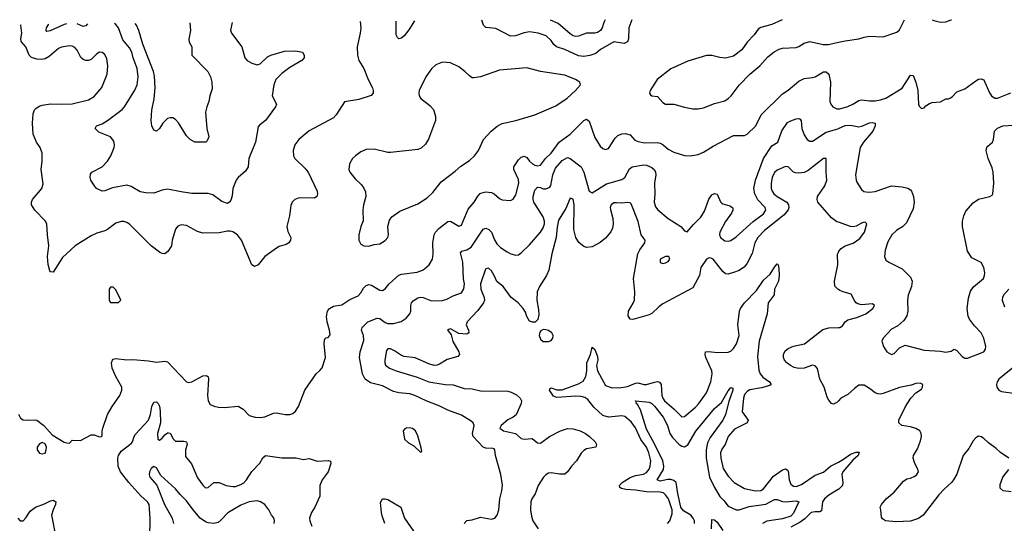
# Model space of a CAD drawing. Header units: inches. Extents: x 1954678 to 2060271, y 904822 to 1016299.
# Tile 223 of 256: x 1973984 to 1981220, y 1012552 to 1016249. Entities that reach past the tile are written whole.
import ezdxf

# ---------------------------------------------------------------- set-up
doc = ezdxf.new("R2010")
doc.units = ezdxf.units.IN
doc.header["$MEASUREMENT"] = 0
doc.layers.add('B9071', color=7, linetype='Continuous')
doc.layers.add('B9081', color=7, linetype='Continuous')

msp = doc.modelspace()

# ---------------------------------------------------------------- linework, layer by layer
at = {"layer": 'B9071', "color": 5}
for points, elevation in [([(1976486.9, 1016237.2), (1976490.4, 1016190), (1976486.4, 1016150), (1976463, 1016050), (1976466, 1015990), (1976476.4, 1015950), (1976512.3, 1015892.3), (1976545.3, 1015810), (1976575.8, 1015750), (1976582.4, 1015730), (1976582, 1015710), (1976566.2, 1015693.8), (1976476.7, 1015663.3), (1976370, 1015645.6), (1976310, 1015551.8), (1976290, 1015529.6), (1976110, 1015434), (1976034.9, 1015370), (1976006.3, 1015330), (1975993.1, 1015290), (1975994.9, 1015250), (1976005.3, 1015230), (1976080.3, 1015160.3), (1976104.5, 1015130), (1976170.3, 1014990), (1976173.4, 1014970), (1976168, 1014950), (1976150, 1014938), (1976050, 1014942.3), (1976030, 1014939.4), (1976006, 1014930), (1975985.4, 1014910), (1975975.2, 1014884.8), (1975966.1, 1014810), (1975947.8, 1014730), (1975954.2, 1014694.2), (1975975.8, 1014650), (1975974.4, 1014630), (1975960.7, 1014610), (1975942, 1014598), (1975890, 1014583.1), (1975870, 1014572.2), (1975784.9, 1014510), (1975737.1, 1014450), (1975710, 1014438.4), (1975689.7, 1014449.7), (1975614.8, 1014630), (1975583.9, 1014670), (1975550, 1014691.4), (1975530, 1014697.4), (1975510, 1014697.1), (1975450, 1014683.7), (1975330, 1014681.1), (1975290, 1014695.4), (1975210, 1014739.1), (1975170, 1014743.5), (1975147.1, 1014732.9), (1975129.1, 1014710.9), (1975104.4, 1014630), (1975099.1, 1014590), (1975071.9, 1014548.1), (1975050, 1014529.6), (1975030, 1014531.8), (1975010, 1014543.6), (1974950, 1014589.6), (1974790, 1014748.2), (1974770, 1014760.5), (1974750, 1014766.6), (1974730, 1014766.6), (1974690, 1014754.7), (1974630, 1014709.7), (1974610, 1014699.7), (1974550, 1014681.7), (1974510, 1014663.1), (1974390.4, 1014590), (1974297.6, 1014502.4), (1974230, 1014394.5), (1974210, 1014398), (1974205.2, 1014405.2), (1974192, 1014452), (1974188.5, 1014510), (1974198.5, 1014590), (1974187.2, 1014670), (1974183, 1014750), (1974171.9, 1014771.9), (1974094.7, 1014850), (1974071.6, 1014890), (1974071.6, 1014910), (1974078.4, 1014930), (1974146.6, 1015010), (1974157, 1015043), (1974141.6, 1015150), (1974147.8, 1015210), (1974148, 1015270), (1974135.1, 1015310), (1974108, 1015350), (1974082.2, 1015410), (1974076.8, 1015490), (1974082.5, 1015557.5), (1974093.5, 1015586.5), (1974102.3, 1015597.7), (1974126.3, 1015613.7), (1974150, 1015622.4), (1974210, 1015632.4), (1974290, 1015628.4), (1974370, 1015632.4), (1974490, 1015660.2), (1974530, 1015684.9), (1974588, 1015752), (1974627.1, 1015850), (1974632.3, 1015910), (1974623.1, 1015963.1), (1974610, 1015994.5), (1974590, 1016009.6), (1974570, 1016011.6), (1974550, 1015998.4), (1974510, 1015957.6), (1974490, 1015949.7), (1974470, 1015949.7), (1974450, 1015956.9), (1974433, 1015973), (1974405.3, 1016025.3), (1974390, 1016045.1), (1974370, 1016055.8), (1974350, 1016057.7), (1974290, 1016048.4), (1974270, 1016037.7), (1974200.7, 1015979.3), (1974170, 1015962.7), (1974142.4, 1015957.6), (1974110, 1015958.6), (1974070, 1015972.9), (1974053.8, 1015990), (1974030, 1016049.6), (1973994.6, 1016090), (1973992.2, 1016110), (1973999.4, 1016150), (1973992.4, 1016210), (1973994.4, 1016215.4)], 560), ([(1974327.2, 1016218.3), (1974310, 1016213.1), (1974208.2, 1016168.2), (1974183.9, 1016163.9), (1974178.4, 1016170), (1974180.9, 1016190), (1974198.2, 1016217.2)], 540), ([(1974481, 1016219.6), (1974470, 1016203.8), (1974450, 1016200.2), (1974405.4, 1016219)], 540), ([(1975545.1, 1016229), (1975532.8, 1016172.8), (1975540.4, 1016150), (1975616.4, 1016050), (1975638, 1015970), (1975656.3, 1015950), (1975689.1, 1015929.1), (1975730, 1015918.9), (1975750, 1015925.5), (1975804.2, 1015975.8), (1975829.6, 1015990), (1975930, 1016017.5), (1976010, 1016020.3), (1976050, 1016014.4), (1976061, 1016010), (1976074.8, 1015990), (1976074.8, 1015970), (1976057.3, 1015950), (1975970, 1015897.7), (1975910, 1015855.1), (1975866.9, 1015810), (1975850.4, 1015770), (1975838.8, 1015690), (1975870.7, 1015630), (1975864, 1015610), (1975790.5, 1015510), (1975744.9, 1015475.1), (1975737.1, 1015462.9), (1975715.5, 1015350), (1975667.6, 1015230), (1975663, 1015170), (1975642.6, 1015137.4), (1975590.2, 1015090), (1975575.7, 1015070), (1975550.3, 1015010.3), (1975544.8, 1014955.2), (1975534.8, 1014925.2), (1975527.4, 1014912.6), (1975510, 1014900.7), (1975470, 1014914.5), (1975404, 1014964), (1975370, 1014973.7), (1975250, 1014974.4), (1975170, 1014984.3), (1975070, 1015004.1), (1975030, 1014997.2), (1974970, 1014976.8), (1974910, 1014978), (1974870, 1014984.7), (1974803.9, 1015023.9), (1974770, 1015034), (1974664.7, 1015015.3), (1974610, 1014992.3), (1974590, 1014990.8), (1974549.4, 1015009.4), (1974532.4, 1015030), (1974506.3, 1015070), (1974500.8, 1015090), (1974503.9, 1015116.1), (1974515.1, 1015130), (1974590, 1015169.3), (1974627.9, 1015210), (1974652.7, 1015250), (1974678, 1015310), (1974681.7, 1015330), (1974676.8, 1015356.8), (1974650, 1015389.6), (1974564.2, 1015424.2), (1974539.3, 1015450), (1974549.3, 1015470), (1974590, 1015486), (1974630, 1015509.3), (1974737.6, 1015590), (1974755.1, 1015610), (1974830, 1015732.7), (1974846.6, 1015770), (1974853.8, 1015830), (1974847.5, 1015890), (1974818.6, 1015970), (1974809.1, 1016010), (1974790, 1016043.8), (1974741.1, 1016101.1), (1974709, 1016190), (1974690, 1016214.6), (1974680.9, 1016221.4)], 540), ([(1975233.9, 1016226.2), (1975238.2, 1016170), (1975226.6, 1016106.6), (1975230, 1016085.5), (1975249, 1016050), (1975249, 1015990), (1975365.6, 1015870), (1975385.2, 1015830), (1975396.5, 1015790), (1975397.3, 1015742.7), (1975380.7, 1015690), (1975374.9, 1015650), (1975358.4, 1015610), (1975348.5, 1015570), (1975358.7, 1015450), (1975374.8, 1015390), (1975360.7, 1015359.3), (1975350.5, 1015349.5), (1975270, 1015349.6), (1975236.2, 1015370), (1975210, 1015397.6), (1975150, 1015491.3), (1975130, 1015515.8), (1975110, 1015529.7), (1975090, 1015529.7), (1975070, 1015523), (1975036, 1015490), (1975010, 1015451.6), (1974990, 1015431.8), (1974970, 1015438), (1974954.5, 1015470), (1974950.7, 1015510), (1974955.9, 1015584.1), (1974971.4, 1015668.6), (1974979.5, 1015750), (1974974.9, 1015834.9), (1974966.6, 1015870), (1974889.4, 1016070), (1974859.6, 1016170), (1974842.1, 1016210), (1974832.4, 1016222.7)], 520), ([(1976885.1, 1016240.7), (1976844, 1016176), (1976810, 1016131.6), (1976790, 1016114), (1976770, 1016109.6), (1976759.3, 1016119.3), (1976750, 1016138), (1976750.5, 1016239.5)], 560), ([(1978481.3, 1016247.6), (1978459.7, 1016190), (1978456.9, 1016110), (1978450, 1016087), (1978425.7, 1016074.3), (1978350, 1016086.3), (1978252.2, 1016030), (1978217.8, 1016002.2), (1978173.6, 1015986.4), (1978130, 1015979.5), (1978090, 1015984.1), (1977990, 1016030.5), (1977929.2, 1016049.2), (1977908.4, 1016068.4), (1977890, 1016096.3), (1977851.6, 1016130), (1977794, 1016150), (1977730, 1016159.3), (1977690, 1016152.7), (1977628.1, 1016131.9), (1977590, 1016129.6), (1977483.8, 1016183.8), (1977410, 1016191.8), (1977391.8, 1016210), (1977379.7, 1016245)], 560), ([(1978286, 1016247.4), (1978276.5, 1016230), (1978264.2, 1016190), (1978251.2, 1016170), (1978230, 1016155.3), (1978209.8, 1016149.8), (1978150, 1016149.7), (1978091.4, 1016128.6), (1978070, 1016127.1), (1978050, 1016131.2), (1978030, 1016145.1), (1977941.6, 1016221.6), (1977885.8, 1016247.1)], 540), ([(1979586.7, 1016248.4), (1979510, 1016213.3), (1979430, 1016191.5), (1979410, 1016179.5), (1979381.4, 1016138.6), (1979330, 1016085.2), (1979291.9, 1016028.1), (1979230, 1015982.9), (1979170, 1015968), (1979130, 1015971.3), (1979070, 1015986), (1979030, 1015985.6), (1978895.1, 1015944.9), (1978770, 1015889.6), (1978667.3, 1015810), (1978616, 1015730), (1978611, 1015710), (1978618.8, 1015698.8), (1978630, 1015691), (1978670, 1015684.9), (1978710, 1015640.7), (1978730, 1015628), (1978791.7, 1015628.3), (1978870, 1015606.7), (1978930, 1015595.8), (1978970, 1015595.3), (1979010, 1015601.3), (1979090, 1015633.4), (1979165.5, 1015654.5), (1979189.6, 1015670), (1979211.2, 1015690), (1979270, 1015768.5), (1979350, 1015850.5), (1979422, 1015910), (1979482.2, 1015977.8), (1979527.6, 1016012.4), (1979565.9, 1016034.1), (1979590, 1016040.3), (1979690, 1016046), (1979710, 1016053), (1979750, 1016078), (1979790, 1016090.4), (1979888.1, 1016068.1), (1979927.9, 1016067.9), (1980000, 1016083.9)], 580), ([(1973974, 1013354), (1973990, 1013322.8), (1974010, 1013310.8), (1974048.1, 1013308.1), (1974090, 1013312.4), (1974110, 1013307.7), (1974160.7, 1013270), (1974221.7, 1013201.7), (1974310, 1013148.4), (1974330, 1013142), (1974350, 1013141), (1974370, 1013161), (1974430, 1013158.4), (1974510, 1013201.6), (1974530, 1013202), (1974570, 1013187.3), (1974586, 1013190), (1974590, 1013194), (1974589.3, 1013229.3), (1974594, 1013250), (1974629.7, 1013350), (1974663.5, 1013410), (1974719.7, 1013490), (1974734, 1013530), (1974734.5, 1013550), (1974689.9, 1013629.9), (1974663.7, 1013690), (1974657.7, 1013730), (1974664.7, 1013750), (1974670, 1013757.1), (1974690, 1013762), (1974770, 1013751.7), (1974815.4, 1013755.4), (1974930, 1013745.4), (1974990, 1013734.3), (1975050, 1013742.4), (1975070, 1013737.1), (1975210, 1013590.7), (1975226.2, 1013586.2), (1975250, 1013590.5), (1975330, 1013634.4), (1975356.4, 1013636.4), (1975368, 1013628), (1975372.3, 1013612.3), (1975363.6, 1013490), (1975370, 1013451.3), (1975384.6, 1013424.6), (1975411.9, 1013411.9), (1975444.4, 1013404.4), (1975490, 1013401.3), (1975590, 1013410.5), (1975626.8, 1013390), (1975670, 1013344), (1975714, 1013330), (1975750, 1013327.2), (1975786.5, 1013333.5), (1975850, 1013360.5), (1975870, 1013363), (1975934, 1013350), (1975970, 1013350.5), (1975990, 1013358), (1976010, 1013374), (1976031.6, 1013410), (1976079.3, 1013530), (1976163.7, 1013650), (1976190, 1013672.7), (1976205.9, 1013694.1), (1976230.7, 1013770), (1976220.3, 1013870), (1976222.6, 1013897.4), (1976230, 1013913), (1976250, 1013916.4), (1976265.8, 1013934.2), (1976261.7, 1013970), (1976242.6, 1014030), (1976238.5, 1014070), (1976246, 1014110), (1976259.7, 1014130), (1976290, 1014145.8), (1976350, 1014156.9), (1976410, 1014195.8), (1976470, 1014221.1), (1976490, 1014243.1), (1976510, 1014276.9), (1976530, 1014296.9), (1976550, 1014304.2), (1976570, 1014299.7), (1976630, 1014264), (1976650, 1014261.5), (1976670, 1014273.4), (1976698.7, 1014310), (1976770, 1014372.5), (1976790, 1014380.5), (1976904.4, 1014395.6), (1976944.5, 1014410), (1976959.8, 1014420.2), (1976993.3, 1014450), (1977016.3, 1014490), (1977021.3, 1014530), (1977020.5, 1014610), (1977029.7, 1014669.7), (1977038.5, 1014690), (1977063.8, 1014716.2), (1977130, 1014767.8), (1977150, 1014769), (1977210, 1014734), (1977230, 1014741.6), (1977280.6, 1014859.4), (1977324.2, 1014910), (1977350, 1014954.4), (1977367.3, 1014972.7), (1977381, 1014979), (1977410, 1014984.9), (1977450, 1014981.1), (1977470, 1014970.4), (1977510, 1014935.8), (1977530, 1014926.4), (1977590, 1014922), (1977610, 1014930.7), (1977630, 1014964), (1977652.2, 1015050), (1977650, 1015076), (1977615.1, 1015150), (1977614.5, 1015170), (1977650, 1015220.4), (1977670, 1015239.5), (1977690, 1015248.4), (1977710, 1015238.4), (1977731.4, 1015210), (1977753.4, 1015190), (1977770, 1015181), (1977790, 1015177.4), (1977810, 1015182.2), (1977848.9, 1015231.1), (1977889.9, 1015270), (1977948.7, 1015351.3), (1978029, 1015410), (1978130, 1015510.3), (1978150, 1015518.7), (1978170, 1015505.5), (1978210, 1015384), (1978250, 1015322), (1978270, 1015303), (1978290, 1015297.1), (1978310, 1015303), (1978361, 1015379), (1978380.4, 1015399.6), (1978407.7, 1015412.3), (1978432.6, 1015412.6), (1978470, 1015404.6), (1978505.5, 1015365.5), (1978530, 1015354.9), (1978575.2, 1015344.8), (1978670, 1015346.9), (1978690, 1015342), (1978711.8, 1015331.8), (1978750, 1015298), (1978790, 1015276.5), (1978870, 1015252.7), (1978910, 1015250.4), (1978970, 1015260.3), (1979010, 1015276.5), (1979079.8, 1015320.2), (1979230, 1015399.1), (1979310, 1015399.5), (1979330, 1015408.2), (1979392.4, 1015470), (1979433.6, 1015550), (1979590, 1015706.3), (1979630, 1015731.7), (1979710, 1015799), (1979750, 1015816.6), (1979810, 1015824.2), (1979829.1, 1015830.9), (1979890, 1015867.6), (1979910, 1015867), (1979930.2, 1015850.2), (1979941.8, 1015790), (1979937.4, 1015650), (1979944.2, 1015630), (1979959.5, 1015610), (1979990, 1015595.3), (1980000, 1015595.5)], 560), ([(1977251.3, 1012550), (1977270, 1012571.8), (1977310, 1012577), (1977370, 1012596.4), (1977450, 1012581.6), (1977476, 1012590), (1977492, 1012610), (1977505.6, 1012650), (1977511.5, 1012730), (1977526.6, 1012790), (1977531.1, 1012831.1), (1977520.5, 1012910), (1977479.7, 1013050), (1977475.6, 1013090), (1977470, 1013098), (1977460.7, 1013100.7), (1977410, 1013103.9), (1977390, 1013110.8), (1977315.1, 1013190), (1977311.8, 1013210), (1977322.6, 1013270), (1977315.1, 1013290), (1977302.2, 1013302.2), (1977230, 1013346.2), (1977130, 1013381.1), (1977072.2, 1013412.2), (1976970, 1013449.8), (1976887.3, 1013490), (1976850, 1013502), (1976769.8, 1013509.8), (1976730, 1013520.3), (1976650, 1013562), (1976561.8, 1013581.8), (1976522.8, 1013610), (1976502, 1013650), (1976480.7, 1013770), (1976485.3, 1013810), (1976513.2, 1013893.2), (1976511.4, 1013930), (1976496.4, 1013970), (1976499.7, 1013990), (1976543, 1014030), (1976610, 1014058.8), (1976630, 1014054.2), (1976670, 1014025.3), (1976690, 1014017.6), (1976730, 1014019.8), (1976787, 1014033), (1976823.3, 1014056.7), (1976851.6, 1014090), (1976858.9, 1014110), (1976857.7, 1014150), (1976862.4, 1014170), (1976875.5, 1014184.5), (1976910, 1014206.2), (1976930, 1014211), (1976950, 1014209.3), (1977010, 1014185.8), (1977090, 1014188), (1977123.3, 1014196.7), (1977170, 1014221.5), (1977230, 1014244.4), (1977246.7, 1014273.3), (1977252.4, 1014310), (1977246.1, 1014346.1), (1977240.8, 1014470), (1977223.3, 1014536.7), (1977232.3, 1014550), (1977270, 1014559.5), (1977301, 1014579), (1977390, 1014711.5), (1977410, 1014717.6), (1977430.3, 1014710), (1977450, 1014688.7), (1977472.1, 1014632.1), (1977490, 1014603.1), (1977517.7, 1014577.7), (1977565.7, 1014545.7), (1977594, 1014530), (1977630, 1014520.9), (1977650, 1014523.7), (1977670, 1014536.5), (1977730, 1014596), (1977810, 1014690.2), (1977830, 1014720.9), (1977839.6, 1014750), (1977841.1, 1014770), (1977830, 1014803.1), (1977761.4, 1014910), (1977756.8, 1014930), (1977758.3, 1014950), (1977770, 1014998), (1977790, 1015020.8), (1977810, 1015018.2), (1977830, 1015008.1), (1977850, 1015006.7), (1977879.2, 1015020.8), (1977887.2, 1015032.8), (1977902.5, 1015110), (1977921.1, 1015158.9), (1977970, 1015215), (1978010, 1015237.4), (1978030, 1015230.3), (1978110, 1015168.5), (1978130.2, 1015130), (1978169, 1014990), (1978190, 1014978.4), (1978296.8, 1015043.2), (1978410, 1015075), (1978430, 1015090.3), (1978464.8, 1015155.2), (1978483.7, 1015170), (1978570, 1015183.8), (1978590, 1015182.3), (1978630, 1015164.7), (1978648.1, 1015148.1), (1978657.1, 1015130), (1978658.3, 1015110), (1978649.3, 1015049.3), (1978652.3, 1014970), (1978646.5, 1014910), (1978655.4, 1014875.4), (1978672.8, 1014852.8), (1978750, 1014790.4), (1978842.8, 1014730), (1978870, 1014698), (1978890, 1014691.3), (1978934.8, 1014745.3), (1978990, 1014798.4), (1979015.6, 1014844.4), (1979049.3, 1014930.7), (1979070, 1014962.6), (1979090, 1014974), (1979108.8, 1014968.8), (1979133, 1014913), (1979142.6, 1014902.6), (1979150, 1014896.9), (1979202.6, 1014882.6), (1979221.6, 1014870), (1979223.4, 1014863.4), (1979225.3, 1014850), (1979216, 1014830), (1979170, 1014768.4), (1979129.3, 1014689.3), (1979126.8, 1014670), (1979134, 1014650), (1979166.3, 1014626.3), (1979190, 1014623.1), (1979210, 1014627.6), (1979250, 1014655.6), (1979373.2, 1014766.8), (1979450, 1014823.8), (1979467.7, 1014850), (1979462.8, 1014870), (1979407.7, 1014927.7), (1979385.5, 1014970), (1979379.8, 1015010), (1979392.2, 1015070), (1979449.9, 1015230), (1979510, 1015323.6), (1979556.3, 1015350), (1979585.9, 1015434.1), (1979626.4, 1015493.6), (1979650, 1015508), (1979690, 1015521.3), (1979710, 1015523.7), (1979718.9, 1015518.9), (1979727.4, 1015507.4), (1979732, 1015450), (1979750, 1015403.7), (1979772, 1015370), (1979790, 1015357.3), (1979810, 1015356.9), (1979910, 1015424.3), (1979990, 1015445.1), (1980000, 1015449.8)], 540), ([(1980000, 1014762.3), (1979990, 1014765.8), (1979950, 1014795), (1979849.4, 1014910), (1979843.5, 1014930), (1979846.7, 1014950), (1979900.6, 1015030), (1979915.5, 1015070), (1979910.3, 1015130), (1979910, 1015231), (1979890, 1015230.3), (1979777.1, 1015142.9), (1979750, 1015127.9), (1979710, 1015122.8), (1979684.8, 1015124.8), (1979670, 1015130.4), (1979630.2, 1015170.2), (1979611.7, 1015171.7), (1979550, 1015145.8), (1979530, 1015127.4), (1979513.8, 1015090), (1979507.1, 1015050), (1979506.8, 1015010), (1979512.7, 1014990), (1979527, 1014970), (1979550, 1014951.5), (1979621.5, 1014910), (1979634, 1014890), (1979635, 1014870), (1979630, 1014854), (1979602.5, 1014817.5), (1979457.6, 1014702.4), (1979408.6, 1014650), (1979386.9, 1014610), (1979366.9, 1014533.1), (1979330, 1014460.8), (1979310, 1014433.7), (1979270, 1014408.7), (1979230, 1014392.9), (1979190, 1014381.3), (1979170, 1014383.2), (1979150, 1014399.6), (1979079.1, 1014490), (1979070, 1014496.8), (1979050, 1014500.2), (1979030, 1014491.4), (1978989.1, 1014430.9), (1978979.1, 1014370), (1978930, 1014281.7), (1978710, 1014162), (1978680, 1014140), (1978630, 1014092.2), (1978610, 1014082.6), (1978490, 1014048.4), (1978470, 1014050.7), (1978455.6, 1014075.6), (1978456.9, 1014110), (1978493, 1014167), (1978501.8, 1014190), (1978504.6, 1014250), (1978495.6, 1014350), (1978527.4, 1014530), (1978540.2, 1014559.8), (1978579.1, 1014610), (1978580.3, 1014630), (1978550.7, 1014670.7), (1978530, 1014768), (1978476.7, 1014896.7), (1978470, 1014903.7), (1978450, 1014907.8), (1978410, 1014901.5), (1978370, 1014905), (1978350, 1014903.5), (1978330, 1014891.2), (1978322.8, 1014870), (1978324.4, 1014855.6), (1978343.9, 1014790), (1978346.3, 1014750), (1978340.7, 1014719.3), (1978328.6, 1014691.4), (1978290, 1014645.8), (1978250, 1014613.5), (1978190, 1014580.6), (1978150, 1014576), (1978130, 1014585), (1978092.8, 1014612.8), (1978070.1, 1014650.1), (1978056.8, 1014710), (1978058.5, 1014890), (1978050, 1014930.6), (1978030, 1014938), (1977996.7, 1014863.3), (1977943.6, 1014776.4), (1977932.9, 1014727.1), (1977925.2, 1014650), (1977894.3, 1014530), (1977871.9, 1014410), (1977855.3, 1014370), (1977804.4, 1014290), (1977787.4, 1014250), (1977784, 1014190), (1977797.4, 1014122.6), (1977798.3, 1014081.7), (1977792.1, 1014047.9), (1977772.5, 1014027.5), (1977752.5, 1014027.5), (1977730, 1014034.9), (1977711.4, 1014070), (1977701.2, 1014101.2), (1977683.5, 1014130), (1977648, 1014170), (1977596.5, 1014210), (1977537.8, 1014290), (1977490, 1014326.3), (1977471.5, 1014371.5), (1977450, 1014406), (1977430, 1014425.7), (1977410, 1014419.5), (1977405, 1014410), (1977371.1, 1014308.9), (1977371.9, 1014270), (1977397, 1014210), (1977399.5, 1014190), (1977392.7, 1014170), (1977350, 1014115), (1977272.8, 1014030), (1977264.4, 1014010), (1977282.6, 1013970), (1977284.2, 1013950), (1977270, 1013939.6), (1977210, 1013945.9), (1977150, 1013980.2), (1977128.3, 1013971.7), (1977154.3, 1013934.3), (1977166.1, 1013886.1), (1977211.1, 1013810), (1977216.2, 1013790), (1977202.8, 1013777.2), (1977126.1, 1013753.9), (1977070, 1013720.7), (1977050, 1013712.5), (1977030, 1013710.7), (1976990, 1013721.3), (1976890, 1013766.2), (1976810, 1013777.2), (1976790, 1013783.9), (1976739, 1013819), (1976710, 1013831.9), (1976690, 1013832.1), (1976679.8, 1013820.2), (1976667.4, 1013750), (1976666.5, 1013730), (1976672.3, 1013712.3), (1976702, 1013690), (1976750, 1013669.9), (1976904.5, 1013624.5), (1976990.4, 1013590.4), (1977110, 1013571.6), (1977170, 1013569.1), (1977250, 1013540.7), (1977310, 1013539.1), (1977370, 1013524.7), (1977570, 1013521.9), (1977595.3, 1013515.3), (1977635.2, 1013495.2), (1977662.3, 1013470), (1977671.1, 1013450), (1977669.2, 1013430), (1977632, 1013348), (1977610, 1013331.5), (1977570, 1013311.6), (1977523.2, 1013270), (1977513.1, 1013250), (1977538.3, 1013230), (1977626.4, 1013210), (1977670, 1013173.9), (1977690.1, 1013169.9), (1977750, 1013173.8), (1977790, 1013142.3), (1977810, 1013139.2), (1977876.5, 1013190), (1977957.6, 1013230), (1978010, 1013247), (1978050, 1013246.2), (1978102.9, 1013230), (1978143, 1013210), (1978171.1, 1013190), (1978211.8, 1013150), (1978222.7, 1013130), (1978218, 1013110), (1978150, 1013098), (1978130, 1013086.3), (1978110, 1013065.3), (1978075.6, 1013010), (1978038.5, 1012970), (1978010, 1012930.4), (1977990, 1012913), (1977950, 1012911.8), (1977890, 1012921.2), (1977870, 1012919.1), (1977850, 1012907.6), (1977833.5, 1012890), (1977794.2, 1012830), (1977771.8, 1012768.2), (1977746.8, 1012730), (1977739, 1012710), (1977737.4, 1012650), (1977743.8, 1012603.8), (1977755.6, 1012570), (1977794.5, 1012510)], 520), ([(1980000, 1014267.3), (1979995.3, 1014270), (1979974, 1014294), (1979971.6, 1014330), (1979996, 1014450), (1979992.7, 1014527.3), (1980000, 1014543.4)], 520), ([(1978745.3, 1012550), (1978761.4, 1012570), (1978777.9, 1012622.1), (1978777.7, 1012650), (1978751.6, 1012730), (1978730, 1012760.7), (1978714.1, 1012774.1), (1978690, 1012779.9), (1978590, 1012781.6), (1978510, 1012795.4), (1978438.9, 1012798.9), (1978406, 1012806), (1978394.1, 1012814.1), (1978391.8, 1012830), (1978411.7, 1012850), (1978470, 1012888.6), (1978510, 1012903.4), (1978567.9, 1012912.1), (1978590, 1012925.1), (1978609.8, 1012950), (1978617.6, 1012970), (1978620.9, 1013010), (1978608.2, 1013070), (1978589.5, 1013110), (1978547.4, 1013167.4), (1978510, 1013253.2), (1978476.8, 1013296.8), (1978430, 1013335.7), (1978410, 1013339.9), (1978310, 1013330.3), (1978270, 1013343.4), (1978203.5, 1013403.5), (1978159.6, 1013459.6), (1978135.8, 1013475.8), (1978110, 1013482.6), (1978070, 1013484.5), (1977930, 1013475.7), (1977906.1, 1013486.1), (1977877.6, 1013530), (1977880.8, 1013539.2), (1977890, 1013545.5), (1977932.3, 1013532.3), (1977970, 1013530.7), (1978090, 1013574.8), (1978124.5, 1013595.5), (1978144.8, 1013630), (1978151.6, 1013670), (1978152, 1013730), (1978177.8, 1013790), (1978190, 1013844), (1978210, 1013827.7), (1978230, 1013775.5), (1978231.3, 1013750), (1978222, 1013710), (1978229.5, 1013670), (1978290, 1013563.9), (1978329.5, 1013549.5), (1978390, 1013545.1), (1978450, 1013555.5), (1978510, 1013580.7), (1978530, 1013582.6), (1978570, 1013571.4), (1978590, 1013570.7), (1978650, 1013588.8), (1978670, 1013591.7), (1978686.8, 1013586.8), (1978697.1, 1013570), (1978702.6, 1013490), (1978709.5, 1013470), (1978723.5, 1013450), (1978794.3, 1013390), (1978850, 1013334.4), (1978870, 1013335.8), (1978950, 1013403.6), (1978974.4, 1013430), (1979030, 1013510.3), (1979063.2, 1013590), (1979073.5, 1013650), (1979069.9, 1013670), (1979025.3, 1013770), (1979020.3, 1013790), (1979024.5, 1013810), (1979047.3, 1013812.7), (1979110, 1013805.6), (1979190, 1013808.4), (1979210, 1013816.2), (1979230, 1013835.5), (1979250.7, 1013869.3), (1979269.9, 1013930), (1979262.4, 1014010), (1979274.5, 1014110), (1979281.5, 1014130), (1979310, 1014169.4), (1979399, 1014261), (1979450, 1014336.1), (1979499.9, 1014380.1), (1979530, 1014431.6), (1979550, 1014455.8), (1979557.1, 1014450), (1979563.4, 1014423.4), (1979565, 1014370), (1979560.1, 1014330), (1979532, 1014270), (1979527.6, 1014230), (1979485, 1014170), (1979476.9, 1014090), (1979419.2, 1013890), (1979404.9, 1013775.1), (1979416.7, 1013676.7), (1979425.7, 1013650), (1979444.9, 1013624.9), (1979492.9, 1013590), (1979507, 1013570), (1979497.7, 1013562.3), (1979434.8, 1013545.2), (1979350, 1013530.5), (1979330, 1013519.5), (1979310, 1013497.6), (1979302.8, 1013470), (1979293.9, 1013370), (1979337.8, 1013310), (1979330, 1013289.1), (1979236.8, 1013243.2), (1979189.4, 1013190), (1979168.1, 1013130), (1979143.9, 1013096.1), (1979134.5, 1013070), (1979135.6, 1013030), (1979154.4, 1012954.4), (1979190, 1012897.7), (1979233.4, 1012850), (1979310, 1012806.8), (1979390, 1012789.5), (1979430, 1012793.1), (1979450, 1012804), (1979522.7, 1012897.3), (1979590, 1012943), (1979611.1, 1012951.1), (1979624.5, 1012944.5), (1979630, 1012936.3), (1979639.2, 1012870), (1979650, 1012839.6), (1979670, 1012823), (1979690, 1012821), (1979730, 1012836.8), (1979830, 1012904.4), (1979890, 1012927.5), (1979942.3, 1012970), (1980000, 1013000.9)], 480), ([(1980000, 1013449.9), (1979990, 1013438.8), (1979965.4, 1013425.4), (1979950, 1013431), (1979930, 1013456), (1979918.9, 1013478.9), (1979896.5, 1013550), (1979864, 1013610), (1979847.9, 1013687.9), (1979830, 1013709), (1979810, 1013712.3), (1979750, 1013690.8), (1979707, 1013687), (1979676, 1013696), (1979648.8, 1013710), (1979621.5, 1013730), (1979603.9, 1013750), (1979595.9, 1013770), (1979595.9, 1013790), (1979610, 1013819.1), (1979630, 1013834.8), (1979670, 1013852.4), (1979750.2, 1013869.8), (1979886.4, 1013973.6), (1979930, 1013987.4), (1980000, 1013988.1)], 520), ([(1978943.7, 1012550), (1978942.5, 1012570), (1978932.9, 1012590), (1978914.9, 1012610), (1978862.5, 1012642.5), (1978841.8, 1012670), (1978819.2, 1012770), (1978808.2, 1012850), (1978790, 1012865.6), (1978770, 1012872.2), (1978746.7, 1012873.3), (1978690, 1012862.1), (1978667.6, 1012870), (1978714.4, 1012945.6), (1978717.7, 1012970), (1978710, 1013009.7), (1978651.2, 1013131.2), (1978590, 1013242.7), (1978545, 1013385), (1978523.8, 1013423.8), (1978514.5, 1013430), (1978516, 1013436), (1978508.7, 1013450), (1978610, 1013440.4), (1978630, 1013430.2), (1978650, 1013411.1), (1978712.1, 1013330), (1978743.4, 1013270), (1978760.5, 1013210), (1978780.6, 1013180.6), (1978830, 1013130.9), (1978850, 1013118.7), (1978870, 1013113.4), (1978893.3, 1013126.7), (1978952.8, 1013227.2), (1978985.9, 1013270), (1979090, 1013394), (1979141.2, 1013438.8), (1979190, 1013524.9), (1979210, 1013547.7), (1979224.7, 1013544.7), (1979225.5, 1013530), (1979194.7, 1013445.3), (1979170.2, 1013350), (1979150.8, 1013310), (1979057.5, 1013182.5), (1979037.8, 1013142.2), (1979029.1, 1013090), (1979028.1, 1013030), (1979054.3, 1012890), (1979090, 1012813.6), (1979129, 1012749), (1979159.3, 1012719.3), (1979190, 1012678.5), (1979249.5, 1012649.5), (1979270, 1012651.5), (1979344.7, 1012675.3), (1979467.8, 1012692.2), (1979530, 1012726.5), (1979550, 1012726.4), (1979590, 1012711.7), (1979609.4, 1012709.4), (1979690, 1012716.9), (1979710.3, 1012710.3), (1979670, 1012626), (1979650, 1012603.8), (1979590, 1012583.3), (1979473.8, 1012566.2), (1979443.5, 1012550)], 460), ([(1974940.8, 1012439.2), (1974942.7, 1012590), (1974936, 1012690), (1974922.8, 1012710), (1974873.2, 1012753.2), (1974786.3, 1012850), (1974724.4, 1012930), (1974706.8, 1012970), (1974704.8, 1013030), (1974710, 1013050.4), (1974730, 1013082.3), (1974803.3, 1013136.7), (1974813.1, 1013150), (1974824.8, 1013190), (1974835, 1013205), (1974930.3, 1013309.7), (1974944.5, 1013350), (1974955.3, 1013410), (1974970, 1013440.4), (1974990, 1013442.4), (1975001.3, 1013430), (1975010.9, 1013410.9), (1975016.1, 1013376.1), (1975018.9, 1013290), (1974995.8, 1013210), (1974999.5, 1013170), (1975010, 1013162.3), (1975030, 1013177), (1975050, 1013201.7), (1975070, 1013216.5), (1975076.3, 1013216.3), (1975090, 1013214), (1975110.8, 1013170.8), (1975130, 1013154.2), (1975190, 1013155.6), (1975210.3, 1013150), (1975214, 1013130), (1975202.4, 1013090), (1975202.7, 1013042.7), (1975247, 1012987), (1975290, 1012886.4), (1975330, 1012830.6), (1975350, 1012810.7), (1975370, 1012814), (1975410, 1012852), (1975450, 1012850.3), (1975501, 1012830), (1975550, 1012821.3), (1975570, 1012822.8), (1975610, 1012835.3), (1975630, 1012847.6), (1975651.1, 1012870), (1975690, 1012932.7), (1975747.7, 1012992.3), (1975770, 1013033), (1975790, 1013050.3), (1975910, 1013032.1), (1976012.8, 1013032.8), (1976070, 1013019.1), (1976110, 1013027.7), (1976170, 1013007.2), (1976250, 1013013), (1976267.1, 1013007.1), (1976270.4, 1012990), (1976251.7, 1012930), (1976207.2, 1012870), (1976188.7, 1012830), (1976190.3, 1012750), (1976153.4, 1012670), (1976128.8, 1012630), (1976114, 1012590), (1976114.9, 1012570), (1976130.5, 1012530)], 540), ([(1975855, 1012550), (1975855.9, 1012570), (1975850.8, 1012590.8), (1975833.7, 1012610), (1975814, 1012650), (1975784.6, 1012690), (1975752.6, 1012710), (1975730, 1012715.5), (1975669.6, 1012710), (1975610, 1012684.6), (1975512.5, 1012627.5), (1975464.2, 1012575.8), (1975441.5, 1012558.5), (1975410, 1012549.2), (1975370, 1012554), (1975350, 1012561.5), (1975309.3, 1012590), (1975258, 1012650), (1975210, 1012715.6), (1975163.2, 1012763.3), (1975130, 1012805.3), (1975021.5, 1012901.5), (1974990, 1012959.1), (1974970, 1012967.7), (1974959.1, 1012960.9), (1974950, 1012954), (1974937.6, 1012930), (1974935.1, 1012910), (1974941.1, 1012890), (1974990.4, 1012830.4), (1975047.8, 1012690), (1975104.4, 1012590), (1975114.3, 1012550)], 520), ([(1980000, 1012800.4), (1979999.8, 1012800.2), (1979930, 1012758.7), (1979897.8, 1012730), (1979883.5, 1012710), (1979876.1, 1012643.9), (1979863.6, 1012636.4), (1979830, 1012636.7), (1979801.3, 1012630), (1979754.9, 1012585.1), (1979720.5, 1012559.5), (1979650, 1012523.6)], 480), ([(1976667.4, 1012550), (1976646.8, 1012606.8), (1976643.1, 1012630), (1976636.3, 1012703.7), (1976649.7, 1012730.3), (1976670, 1012731.8), (1976690, 1012727.4), (1976784.2, 1012670), (1976811.6, 1012590), (1976950, 1012390.3)], 540), ([(1973969.4, 1012589.4), (1973988.4, 1012570), (1974010, 1012570.4), (1974030, 1012592.7), (1974059.8, 1012640.2), (1974099.1, 1012670), (1974165.5, 1012694.5), (1974210, 1012716.5), (1974230, 1012721.1), (1974250.3, 1012710.3), (1974247, 1012690), (1974229.3, 1012650.7), (1974217.8, 1012610), (1974250, 1012450.8)], 540), ([(1979068.5, 1012511.5), (1979070, 1012578.8), (1979090, 1012576.5), (1979110, 1012560.3), (1979150, 1012499)], 440)]:
    msp.add_lwpolyline(points, dxfattribs=dict(at, elevation=elevation))
for points, elevation in [([(1977090, 1015936.9), (1977042.4, 1015917.6), (1977010, 1015889.5), (1976968.5, 1015830), (1976920.5, 1015730), (1976916.3, 1015710), (1976919.1, 1015690), (1976930.7, 1015670), (1976998.3, 1015618.3), (1977024, 1015590), (1977039.5, 1015539.5), (1977039.3, 1015510), (1977032.7, 1015490), (1976987.2, 1015372.8), (1976964.9, 1015335.1), (1976933.8, 1015306.2), (1976910, 1015295.8), (1976710, 1015275.1), (1976690, 1015275.1), (1976590, 1015297.6), (1976530, 1015296.2), (1976490, 1015278.4), (1976450.6, 1015250), (1976430.3, 1015229.7), (1976407.3, 1015190), (1976402, 1015150), (1976410.6, 1015130), (1976450, 1015080.7), (1976496, 1015036), (1976512.9, 1015012.9), (1976524.6, 1014984.6), (1976527, 1014950), (1976510.4, 1014890), (1976506, 1014850), (1976507.3, 1014772.7), (1976491, 1014730), (1976476, 1014670), (1976476, 1014630), (1976490, 1014601), (1976514, 1014590), (1976550, 1014587.7), (1976590, 1014598.4), (1976630, 1014602.6), (1976670, 1014628.9), (1976690, 1014651.3), (1976694.7, 1014670), (1976689.6, 1014730.4), (1976701.7, 1014778.3), (1976717.7, 1014802.3), (1976776.2, 1014843.8), (1976910, 1014897), (1976979.1, 1014940.9), (1977019.1, 1014980.9), (1977081, 1015059), (1977183.7, 1015136.3), (1977225.9, 1015174.1), (1977290, 1015215.5), (1977326.6, 1015250), (1977354.5, 1015290), (1977392.7, 1015370), (1977449.3, 1015430), (1977492.9, 1015467.1), (1977530, 1015488), (1977630, 1015508.4), (1977770, 1015551.6), (1977924.2, 1015615.8), (1978006.5, 1015673.5), (1978069.5, 1015730), (1978104, 1015770), (1978099, 1015790), (1978069.2, 1015810), (1977990, 1015842), (1977810, 1015869.8), (1977710, 1015897.2), (1977510, 1015877.7), (1977370, 1015829.7), (1977321.6, 1015821.6), (1977310, 1015823.7), (1977290, 1015838), (1977256, 1015870), (1977210, 1015903.6), (1977150, 1015933.6)], 580), ([(1978754, 1014510), (1978730, 1014509.4), (1978690.8, 1014490), (1978690, 1014467.7), (1978710, 1014460.4), (1978730, 1014463.1), (1978750, 1014474), (1978762, 1014490)], 540), ([(1974670, 1014286), (1974650, 1014286), (1974642, 1014270), (1974642, 1014190), (1974650, 1014174), (1974710, 1014174), (1974726, 1014190), (1974690, 1014266)], 580), ([(1977830, 1013974), (1977814, 1013966), (1977805.8, 1013954.2), (1977801.6, 1013930), (1977810, 1013903), (1977830, 1013886), (1977870, 1013885.7), (1977890, 1013893.4), (1977902.9, 1013910), (1977903.6, 1013930), (1977893.3, 1013950), (1977870, 1013967), (1977850, 1013972.7)], 520), ([(1976830, 1013251.6), (1976814, 1013246), (1976802.8, 1013230), (1976811, 1013170), (1976842, 1013142), (1976880.7, 1013120.7), (1976930, 1013074), (1976938, 1013082), (1976935.3, 1013104.7), (1976910, 1013194), (1976891.6, 1013230), (1976870, 1013246.6), (1976858, 1013250)], 560), ([(1974150, 1013144), (1974130, 1013134), (1974111.3, 1013110), (1974111, 1013090), (1974130, 1013066.8), (1974150, 1013062.8), (1974170, 1013066.8), (1974179.3, 1013090), (1974181.2, 1013110), (1974170, 1013135.3)], 560)]:
    msp.add_lwpolyline(points, close=True, dxfattribs=dict(at, elevation=elevation))
at = {"layer": 'B9081', "color": 5}
for points, elevation in [([(1980000, 1016083.9), (1980050, 1016095), (1980151.7, 1016108.3), (1980190, 1016121.7), (1980228.5, 1016128.5), (1980330, 1016123), (1980430, 1016157.3), (1980450, 1016176), (1980486, 1016249.1)], 580), ([(1980690.2, 1016249.3), (1980702.6, 1016242.6), (1980750, 1016230.4), (1980790, 1016234.9), (1980830, 1016248.4), (1980831.7, 1016249.4)], 580), ([(1980000, 1015595.5), (1980010, 1015595.8), (1980070, 1015612.6), (1980107.3, 1015630), (1980150, 1015657.3), (1980170, 1015661.3), (1980230, 1015653.4), (1980270, 1015653.6), (1980310, 1015660.2), (1980350, 1015674), (1980470, 1015747.9), (1980530, 1015841.6), (1980550, 1015840.4), (1980570.2, 1015790), (1980585.2, 1015730), (1980588.6, 1015628.6), (1980594.4, 1015614.4), (1980610, 1015598), (1980630, 1015602), (1980643.2, 1015616.8), (1980670, 1015634.8), (1980690, 1015641), (1980750, 1015647.3), (1980790, 1015667.3), (1980810, 1015667.3), (1980825.4, 1015674.6), (1980837.6, 1015682.4), (1980870, 1015719.1), (1980930, 1015743), (1981010, 1015801.6), (1981030, 1015813), (1981050, 1015816.3), (1981070, 1015807.3), (1981110, 1015713), (1981125.7, 1015690), (1981150, 1015672.4), (1981170, 1015672.4), (1981268.5, 1015711.5)], 560), ([(1980000, 1015449.8), (1980050, 1015472.9), (1980090, 1015476), (1980150, 1015463.5), (1980173.4, 1015466.6), (1980230, 1015491.3), (1980250, 1015494), (1980270.3, 1015490.3), (1980271.6, 1015470), (1980253, 1015430), (1980184.2, 1015350), (1980160.2, 1015310), (1980125.8, 1015110), (1980130, 1015071.3), (1980136.7, 1015056.7), (1980170, 1015002.8), (1980188.4, 1014988.4), (1980204.4, 1014984.4), (1980230, 1014983.1), (1980270, 1014988.9), (1980390, 1015028.5), (1980470, 1015022), (1980510, 1015013), (1980530, 1015000.5), (1980537, 1014990), (1980551.2, 1014951.2), (1980557.4, 1014910), (1980550, 1014861.2), (1980501.3, 1014758.7), (1980472.2, 1014727.8), (1980430, 1014703), (1980392.7, 1014670), (1980362.5, 1014617.5), (1980343.4, 1014556.6), (1980338.4, 1014510), (1980350, 1014484.9), (1980370, 1014468.2), (1980470, 1014420.5), (1980530, 1014358), (1980543.7, 1014330), (1980536.9, 1014290), (1980512.7, 1014227.3), (1980507.6, 1014190), (1980511.6, 1014110), (1980503.9, 1014076.1), (1980480.5, 1014039.5), (1980437.3, 1014002.7), (1980390, 1013977), (1980328.5, 1013911.5), (1980320.7, 1013890), (1980330.7, 1013850), (1980356, 1013810), (1980390, 1013790.8), (1980410, 1013798.8), (1980450, 1013838.8), (1980490, 1013858.8), (1980630, 1013823), (1980750, 1013814.9), (1980790, 1013808), (1980830, 1013816.3), (1980850, 1013831), (1980870, 1013821), (1980910, 1013777.3), (1980930, 1013764.9), (1980950, 1013763), (1981069.2, 1013810), (1981081.6, 1013830), (1981083, 1013850), (1981069.7, 1013910), (1981050, 1013949.4), (1981000.4, 1014000.4), (1980963.6, 1014050), (1980953.7, 1014073.7), (1980947.1, 1014130), (1980955.7, 1014204.3), (1980970, 1014256.3), (1980992.5, 1014287.5), (1981066.3, 1014350), (1981074.8, 1014370), (1981076.8, 1014390), (1981070, 1014429.2), (1981050, 1014465.6), (1980982, 1014502), (1980948, 1014550), (1980912, 1014730), (1980913.3, 1014770), (1980922, 1014810), (1980936, 1014844), (1980990, 1014904.4), (1981030, 1014932.2), (1981112.7, 1014950), (1981130, 1014960.4), (1981135.3, 1014970), (1981142.5, 1015050), (1981138.4, 1015130), (1981130, 1015162.4), (1981100.7, 1015230), (1981086.6, 1015290), (1981091.2, 1015310), (1981099.3, 1015320.7), (1981132, 1015350), (1981139.8, 1015370), (1981146.9, 1015430), (1981170, 1015453.7), (1981210, 1015470.2), (1981290, 1015475.8)], 540), ([(1980000, 1014543.4), (1980003, 1014550), (1980021.6, 1014570), (1980050.2, 1014589.8), (1980110, 1014608.4), (1980158.4, 1014641.6), (1980192.4, 1014690), (1980208.2, 1014750), (1980199.6, 1014759.6), (1980190, 1014762.6), (1980170, 1014756.2), (1980130, 1014732.7), (1980110, 1014728.7), (1980090, 1014730.9), (1980000, 1014762.3)], 520), ([(1980000, 1013988.1), (1980010, 1013988.2), (1980030, 1014002.4), (1980050.2, 1014030), (1980070, 1014046), (1980136.9, 1014063.1), (1980201.2, 1014090), (1980252.3, 1014130), (1980265.3, 1014150), (1980250, 1014162.3), (1980170, 1014156.3), (1980142.4, 1014162.4), (1980130, 1014169.3), (1980121.6, 1014181.6), (1980094.7, 1014234.7), (1980036.3, 1014250), (1980010, 1014261.6), (1980000, 1014267.3)], 520), ([(1981252, 1014270), (1981214.2, 1014225.8), (1981206.2, 1014210), (1981204.7, 1014190), (1981221.8, 1014141.8)], 520), ([(1981310, 1013714.7), (1981178.3, 1013610), (1981166, 1013590), (1981161.7, 1013570), (1981164.4, 1013550), (1981179.7, 1013530), (1981199.8, 1013519.8), (1981304.7, 1013504.7)], 520), ([(1981254, 1013030), (1981191.3, 1013071.3), (1981160.4, 1013100.4), (1981102.3, 1013142.3), (1981070, 1013174.6), (1981050, 1013187.2), (1981030, 1013190.3), (1981010, 1013178.7), (1980990, 1013156.4), (1980958.5, 1013101.5), (1980917.4, 1013050), (1980870, 1012913.4), (1980847.2, 1012870), (1980832.4, 1012850), (1980777, 1012803), (1980738.9, 1012761.1), (1980624.4, 1012610), (1980590, 1012586.5), (1980530, 1012568.2), (1980422, 1012562), (1980346, 1012570), (1980323.4, 1012583.4), (1980315.9, 1012595.9), (1980313.4, 1012650), (1980308, 1012670), (1980316.3, 1012690), (1980350.5, 1012730), (1980410, 1012780.7), (1980478, 1012862), (1980502.4, 1012877.6), (1980530, 1012883.5), (1980561.6, 1012898.4), (1980576.4, 1012910), (1980588.5, 1012930), (1980583.7, 1012950), (1980561.7, 1012990), (1980550.3, 1013030), (1980551.8, 1013050), (1980581.5, 1013098.5), (1980603.9, 1013156.1), (1980610.2, 1013189.8), (1980608.2, 1013210), (1980599, 1013230), (1980570, 1013248.4), (1980530, 1013260.8), (1980467.3, 1013270), (1980444.9, 1013290), (1980444.6, 1013310), (1980492.3, 1013410), (1980531.9, 1013470), (1980569.6, 1013510.4), (1980610, 1013536.8), (1980619.3, 1013550), (1980620.3, 1013570), (1980600.4, 1013580.4), (1980570, 1013578.3), (1980534.7, 1013565.3), (1980450, 1013547.7), (1980330, 1013504.2), (1980310, 1013500.8), (1980290, 1013501.5), (1980270, 1013508.8), (1980230, 1013542), (1980190, 1013565), (1980150, 1013564.7), (1980117.5, 1013542.5), (1980070, 1013497.6), (1980018, 1013470), (1980000, 1013449.9)], 520), ([(1980000, 1013000.9), (1980038.5, 1013021.5), (1980090, 1013059.8), (1980130, 1013074), (1980153.9, 1013073.9), (1980146.5, 1013050), (1980106, 1013014), (1980033.5, 1012930), (1980026.7, 1012910), (1980033.8, 1012850), (1980030.1, 1012830), (1980021.7, 1012818.3), (1980000, 1012800.4)], 480), ([(1981270, 1012782.4), (1981212, 1012790), (1981190.4, 1012810.4), (1981190, 1012835.3), (1981210, 1012889.3), (1981254, 1012946)], 520)]:
    msp.add_lwpolyline(points, dxfattribs=dict(at, elevation=elevation))

doc.saveas('drawing.dxf')
